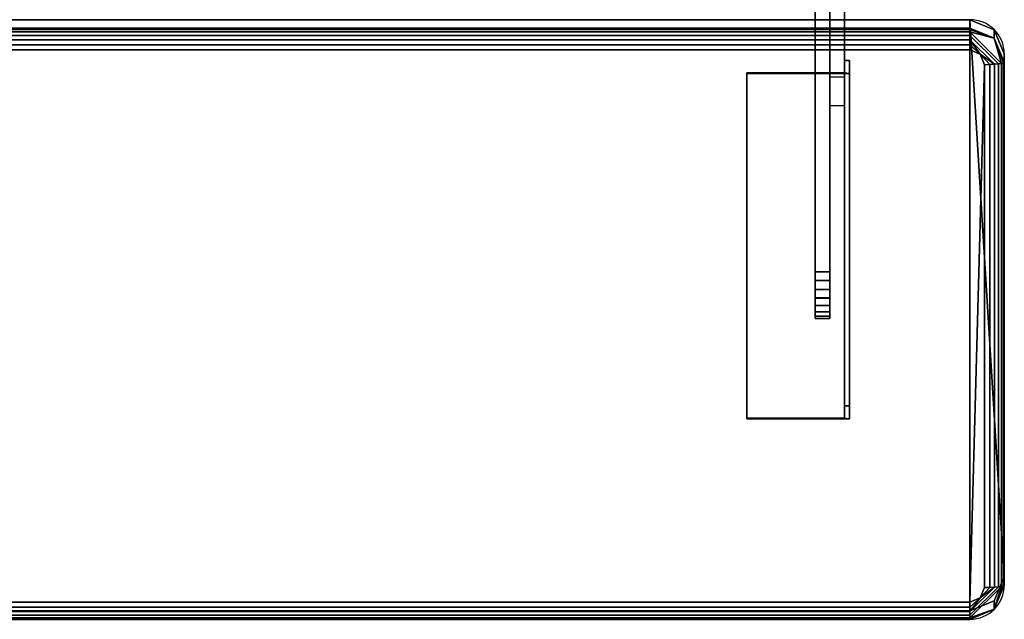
# Model space of a CAD drawing. Header units: inches. Extents: x -17 to 683, y -34 to 37.
# Tile 251 of 256: x 454 to 466, y -34 to -27. Entities that reach past the tile are written whole.
import ezdxf

# ---------------------------------------------------------------- set-up
doc = ezdxf.new("R2010")
doc.units = ezdxf.units.IN
doc.header["$MEASUREMENT"] = 0
for name, color, linetype in [('AFUCH-3-FRFB', 5, 'Continuous'), ('AFUCH-3-HWPT', 4, 'Continuous'), ('AFUCH-P', 2, 'Continuous')]:
    doc.layers.add(name, color=color, linetype=linetype)

# ---------------------------------------------------------------- blocks, each defined once
blk = doc.blocks.new('3-39G22RO_6')
at = {"layer": 'AFUCH-3-FRFB'}
mesh = blk.add_polyface(dxfattribs=at)
corners = [(12.082, -26.722, 31.009), (12.392, -26.849, 30.994), (12.52, -27.156, 30.956), (12.52, -33.805, 30.136), (12.392, -34.112, 30.098), (12.082, -34.239, 30.082), (-12.082, -34.239, 30.082), (-12.392, -34.112, 30.098), (-12.52, -33.805, 30.136), (-12.52, -27.156, 30.956), (-12.392, -26.849, 30.994), (-12.082, -26.722, 31.009)]
mesh.append_faces([[corners[k] for k in face] for face in [(6, 11, 0, 5)]], dxfattribs={"vtx0": -1, "vtx2": -1})
mesh.append_faces([[corners[k] for k in face] for face in [(9, 10, 11, 6), (3, 4, 5, 0)]], dxfattribs={"vtx2": -1, "vtx3": -1})
mesh.append_faces([[corners[k] for k in face] for face in [(6, 7, 8, 9), (0, 1, 2, 3)]], dxfattribs={"vtx3": -1})
mesh = blk.add_polyface(dxfattribs=at)
corners = [(12.082, -26.829, 31.878), (12.082, -26.722, 31.009), (-12.082, -26.722, 31.009), (-12.082, -26.829, 31.878)]
mesh.append_faces([[corners[k] for k in face] for face in [(2, 3, 0, 1)]])
mesh = blk.add_polyface(dxfattribs=at)
corners = [(12.082, -26.829, 31.878), (12.392, -26.956, 31.862), (12.52, -27.263, 31.824), (12.52, -27.156, 30.956), (12.392, -26.849, 30.994), (12.082, -26.722, 31.009)]
mesh.append_faces([[corners[k] for k in face] for face in [(5, 0, 1, 4), (2, 3, 4, 1)]], dxfattribs={"vtx2": -1})
mesh = blk.add_polyface(dxfattribs=at)
corners = [(12.082, -27.107, 32.095), (12.082, -27.042, 32.095), (12.082, -26.979, 32.077), (12.082, -26.923, 32.044), (12.082, -26.877, 31.998), (12.082, -26.845, 31.941), (12.082, -26.829, 31.878), (-12.082, -26.829, 31.878), (-12.082, -26.845, 31.941), (-12.082, -26.877, 31.998), (-12.082, -26.923, 32.044), (-12.082, -26.979, 32.077), (-12.082, -27.042, 32.095), (-12.082, -27.107, 32.095)]
mesh.append_faces([[corners[k] for k in face] for face in [(0, 1, 12, 13)]], dxfattribs={"vtx1": -1})
mesh.append_faces([[corners[k] for k in face] for face in [(1, 2, 11, 12), (10, 11, 2, 3), (4, 5, 8, 9), (9, 10, 3, 4)]], dxfattribs={"vtx1": -1, "vtx3": -1})
mesh.append_faces([[corners[k] for k in face] for face in [(5, 6, 7, 8)]], dxfattribs={"vtx3": -1})
mesh = blk.add_polyface(dxfattribs=at)
corners = [(12.52, -27.263, 31.824), (12.392, -26.956, 31.862), (12.082, -26.829, 31.878), (12.082, -26.845, 31.941), (12.082, -26.877, 31.998), (12.082, -26.923, 32.044), (12.082, -26.979, 32.077), (12.082, -27.042, 32.095), (12.082, -27.107, 32.095), (12.215, -27.162, 32.089), (12.27, -27.294, 32.072), (12.334, -27.293, 32.064), (12.395, -27.289, 32.039), (12.446, -27.285, 32), (12.486, -27.278, 31.948), (12.511, -27.271, 31.888)]
mesh.append_faces([[corners[k] for k in face] for face in [(11, 9, 10)]], dxfattribs={"vtx0": -1})
mesh.append_faces([[corners[k] for k in face] for face in [(6, 9, 12), (1, 4, 14)]], dxfattribs={"vtx0": -1, "vtx1": -1, "vtx2": -1})
mesh.append_faces([[corners[k] for k in face] for face in [(1, 14, 15)]], dxfattribs={"vtx0": -1, "vtx2": -1})
mesh.append_faces([[corners[k] for k in face] for face in [(8, 9, 7), (2, 3, 1)]], dxfattribs={"vtx1": -1})
mesh.append_faces([[corners[k] for k in face] for face in [(6, 7, 9), (3, 4, 1), (11, 12, 9)]], dxfattribs={"vtx1": -1, "vtx2": -1})
mesh.append_faces([[corners[k] for k in face] for face in [(5, 6, 12, 13), (4, 5, 13, 14)]], dxfattribs={"vtx1": -1, "vtx3": -1})
mesh.append_faces([[corners[k] for k in face] for face in [(15, 0, 1)]], dxfattribs={"vtx2": -1})
mesh = blk.add_polyface(dxfattribs=at)
corners = [(12.27, -27.294, 32.072), (12.215, -27.162, 32.089), (12.082, -27.107, 32.095), (-12.082, -27.107, 32.095), (-12.215, -27.162, 32.089), (-12.27, -27.294, 32.072), (-12.27, -33.943, 31.252), (-12.215, -34.075, 31.236), (-12.082, -34.129, 31.229), (12.082, -34.129, 31.229), (12.215, -34.075, 31.236), (12.27, -33.943, 31.252)]
mesh.append_faces([[corners[k] for k in face] for face in [(3, 8, 9, 2)]], dxfattribs={"vtx0": -1, "vtx2": -1})
mesh.append_faces([[corners[k] for k in face] for face in [(6, 7, 8, 5)]], dxfattribs={"vtx2": -1})
mesh.append_faces([[corners[k] for k in face] for face in [(3, 4, 5, 8), (0, 1, 2, 9)]], dxfattribs={"vtx2": -1, "vtx3": -1})
mesh.append_faces([[corners[k] for k in face] for face in [(9, 10, 11, 0)]], dxfattribs={"vtx3": -1})
mesh = blk.add_polyface(dxfattribs=at)
corners = [(12.52, -27.156, 30.956), (12.52, -27.263, 31.824), (12.52, -33.912, 31.004), (12.52, -33.805, 30.136)]
mesh.append_faces([[corners[k] for k in face] for face in [(0, 1, 2, 3)]])
mesh = blk.add_polyface(dxfattribs=at)
corners = [(12.52, -27.263, 31.824), (12.511, -27.271, 31.888), (12.486, -27.278, 31.948), (12.446, -27.285, 32), (12.395, -27.289, 32.039), (12.334, -27.293, 32.064), (12.27, -27.294, 32.072), (12.27, -33.943, 31.252), (12.334, -33.942, 31.244), (12.395, -33.939, 31.219), (12.446, -33.934, 31.179), (12.486, -33.928, 31.128), (12.511, -33.92, 31.068), (12.52, -33.912, 31.004)]
mesh.append_faces([[corners[k] for k in face] for face in [(7, 8, 5, 6)]], dxfattribs={"vtx1": -1})
mesh.append_faces([[corners[k] for k in face] for face in [(8, 9, 4, 5), (3, 4, 9, 10), (11, 12, 1, 2), (2, 3, 10, 11)]], dxfattribs={"vtx1": -1, "vtx3": -1})
mesh.append_faces([[corners[k] for k in face] for face in [(12, 13, 0, 1)]], dxfattribs={"vtx3": -1})
mesh = blk.add_polyface(dxfattribs=at)
corners = [(12.52, -33.805, 30.136), (12.52, -33.912, 31.004), (12.392, -34.219, 30.966), (12.082, -34.347, 30.95), (12.082, -34.239, 30.082), (12.392, -34.112, 30.098)]
mesh.append_faces([[corners[k] for k in face] for face in [(0, 1, 2, 5), (3, 4, 5, 2)]], dxfattribs={"vtx2": -1})
mesh = blk.add_polyface(dxfattribs=at)
corners = [(12.52, -33.912, 31.004), (12.511, -33.92, 31.068), (12.486, -33.928, 31.128), (12.446, -33.934, 31.179), (12.395, -33.939, 31.219), (12.334, -33.942, 31.244), (12.27, -33.943, 31.252), (12.215, -34.075, 31.236), (12.082, -34.129, 31.229), (12.082, -34.192, 31.213), (12.082, -34.249, 31.181), (12.082, -34.296, 31.135), (12.082, -34.329, 31.079), (12.082, -34.346, 31.016), (12.082, -34.347, 30.95), (12.392, -34.219, 30.966)]
mesh.append_faces([[corners[k] for k in face] for face in [(9, 7, 8)]], dxfattribs={"vtx0": -1})
mesh.append_faces([[corners[k] for k in face] for face in [(4, 7, 10), (15, 2, 12)]], dxfattribs={"vtx0": -1, "vtx1": -1, "vtx2": -1})
mesh.append_faces([[corners[k] for k in face] for face in [(15, 12, 13)]], dxfattribs={"vtx0": -1, "vtx2": -1})
mesh.append_faces([[corners[k] for k in face] for face in [(6, 7, 5), (0, 1, 15)]], dxfattribs={"vtx1": -1})
mesh.append_faces([[corners[k] for k in face] for face in [(4, 5, 7), (1, 2, 15), (9, 10, 7)]], dxfattribs={"vtx1": -1, "vtx2": -1})
mesh.append_faces([[corners[k] for k in face] for face in [(3, 4, 10, 11), (2, 3, 11, 12)]], dxfattribs={"vtx1": -1, "vtx3": -1})
mesh.append_faces([[corners[k] for k in face] for face in [(13, 14, 15)]], dxfattribs={"vtx2": -1})
mesh = blk.add_polyface(dxfattribs=at)
corners = [(12.082, -34.347, 30.95), (12.082, -34.346, 31.016), (12.082, -34.329, 31.079), (12.082, -34.296, 31.135), (12.082, -34.249, 31.181), (12.082, -34.192, 31.213), (12.082, -34.129, 31.229), (-12.082, -34.129, 31.229), (-12.082, -34.192, 31.213), (-12.082, -34.249, 31.181), (-12.082, -34.296, 31.135), (-12.082, -34.329, 31.079), (-12.082, -34.346, 31.016), (-12.082, -34.347, 30.95)]
mesh.append_faces([[corners[k] for k in face] for face in [(7, 8, 5, 6)]], dxfattribs={"vtx1": -1})
mesh.append_faces([[corners[k] for k in face] for face in [(8, 9, 4, 5), (3, 4, 9, 10), (11, 12, 1, 2), (2, 3, 10, 11)]], dxfattribs={"vtx1": -1, "vtx3": -1})
mesh.append_faces([[corners[k] for k in face] for face in [(12, 13, 0, 1)]], dxfattribs={"vtx3": -1})
mesh = blk.add_polyface(dxfattribs=at)
corners = [(12.082, -34.239, 30.082), (12.082, -34.347, 30.95), (-12.082, -34.347, 30.95), (-12.082, -34.239, 30.082)]
mesh.append_faces([[corners[k] for k in face] for face in [(0, 1, 2, 3)]])
at = {"layer": 'AFUCH-3-HWPT'}
mesh = blk.add_polyface(dxfattribs=at)
corners = [(10.303, -20.658, 28.004), (10.303, -18.951, 26.086), (10.303, -18.861, 25.955), (10.303, -18.804, 25.807), (10.303, -18.785, 25.649), (10.303, -18.805, 25.491), (10.303, -18.862, 25.343), (10.303, -18.952, 25.212), (10.303, -19.072, 25.107), (10.303, -19.213, 25.034), (10.303, -19.368, 24.997), (10.303, -19.527, 24.999), (10.303, -19.681, 25.038), (10.303, -22.395, 26.099), (10.303, -27.819, 29.805), (10.303, -27.893, 29.87), (10.303, -27.949, 29.95), (10.303, -27.984, 30.041), (10.303, -27.997, 30.138), (10.303, -27.985, 30.236), (10.303, -27.951, 30.327), (10.303, -27.896, 30.408), (10.303, -27.823, 30.474), (10.303, -27.737, 30.52), (10.303, -27.642, 30.544), (10.303, -27.544, 30.545), (10.303, -27.449, 30.522)]
mesh.append_faces([[corners[k] for k in face] for face in [(24, 22, 23), (18, 16, 17), (4, 2, 3)]], dxfattribs={"vtx0": -1})
mesh.append_faces([[corners[k] for k in face] for face in [(6, 2, 4, 5)]], dxfattribs={"vtx0": -1, "vtx1": -1})
mesh.append_faces([[corners[k] for k in face] for face in [(20, 24, 16), (6, 12, 2)]], dxfattribs={"vtx0": -1, "vtx1": -1, "vtx2": -1})
mesh.append_faces([[corners[k] for k in face] for face in [(26, 13, 14), (0, 12, 13, 26)]], dxfattribs={"vtx0": -1, "vtx2": -1})
mesh.append_faces([[corners[k] for k in face] for face in [(12, 0, 1, 2)]], dxfattribs={"vtx0": -1, "vtx3": -1})
mesh.append_faces([[corners[k] for k in face] for face in [(7, 8, 6)]], dxfattribs={"vtx1": -1})
mesh.append_faces([[corners[k] for k in face] for face in [(15, 16, 26, 14)]], dxfattribs={"vtx1": -1, "vtx2": -1})
mesh.append_faces([[corners[k] for k in face] for face in [(20, 21, 22, 24), (24, 25, 26, 16), (18, 19, 20, 16), (10, 11, 12, 6), (8, 9, 10, 6)]], dxfattribs={"vtx2": -1, "vtx3": -1})
mesh = blk.add_polyface(dxfattribs=at)
corners = [(10.49, -20.658, 28.004), (10.49, -27.449, 30.522), (10.49, -27.544, 30.545), (10.49, -27.642, 30.544), (10.49, -27.737, 30.52), (10.49, -27.823, 30.474), (10.49, -27.896, 30.408), (10.49, -27.951, 30.327), (10.49, -27.985, 30.236), (10.49, -27.997, 30.138), (10.49, -27.984, 30.041), (10.49, -27.949, 29.95), (10.49, -27.893, 29.87), (10.49, -27.819, 29.805), (10.49, -22.395, 26.099), (10.49, -19.681, 25.038), (10.49, -19.527, 24.999), (10.49, -19.368, 24.997), (10.49, -19.213, 25.034), (10.49, -19.072, 25.107), (10.49, -18.952, 25.212), (10.49, -18.862, 25.343), (10.49, -18.805, 25.491), (10.49, -18.785, 25.649), (10.49, -18.804, 25.807), (10.49, -18.861, 25.955), (10.49, -18.951, 26.086)]
mesh.append_faces([[corners[k] for k in face] for face in [(25, 23, 24)]], dxfattribs={"vtx0": -1})
mesh.append_faces([[corners[k] for k in face] for face in [(7, 11, 3)]], dxfattribs={"vtx0": -1, "vtx1": -1, "vtx2": -1})
mesh.append_faces([[corners[k] for k in face] for face in [(15, 21, 25, 26)]], dxfattribs={"vtx0": -1, "vtx1": -1, "vtx3": -1})
mesh.append_faces([[corners[k] for k in face] for face in [(0, 14, 15, 26), (1, 13, 14, 0)]], dxfattribs={"vtx0": -1, "vtx2": -1})
mesh.append_faces([[corners[k] for k in face] for face in [(1, 11, 12, 13)]], dxfattribs={"vtx0": -1, "vtx3": -1})
mesh.append_faces([[corners[k] for k in face] for face in [(19, 20, 21), (5, 6, 7), (7, 8, 9)]], dxfattribs={"vtx2": -1})
mesh.append_faces([[corners[k] for k in face] for face in [(21, 22, 23, 25), (17, 18, 19, 21), (15, 16, 17, 21), (1, 2, 3, 11), (3, 4, 5, 7), (9, 10, 11, 7)]], dxfattribs={"vtx2": -1, "vtx3": -1})
mesh = blk.add_polyface(dxfattribs=at)
corners = [(10.303, -20.658, 28.004), (10.303, -27.449, 30.522), (10.49, -27.449, 30.522), (10.49, -20.658, 28.004)]
mesh.append_faces([[corners[k] for k in face] for face in [(3, 0, 1, 2)]])
mesh = blk.add_polyface(dxfattribs=at)
corners = [(10.303, -27.819, 29.805), (10.303, -22.395, 26.099), (10.49, -22.395, 26.099), (10.49, -27.819, 29.805)]
mesh.append_faces([[corners[k] for k in face] for face in [(3, 0, 1, 2)]])
mesh = blk.add_polyface(dxfattribs=at)
corners = [(10.115, -29.929, 30.241), (10.115, -24.385, 28.084), (10.115, -24.27, 28.023), (10.115, -24.174, 27.935), (10.115, -24.101, 27.826), (10.115, -24.057, 27.704), (10.115, -24.044, 27.574), (10.115, -24.063, 27.445), (10.115, -24.112, 27.324), (10.115, -24.189, 27.219), (10.115, -24.289, 27.135), (10.115, -24.407, 27.079), (10.115, -24.534, 27.052), (10.115, -24.665, 27.057), (10.115, -24.79, 27.093), (10.115, -30.26, 29.43), (10.115, -30.357, 29.488), (10.115, -30.437, 29.568), (10.115, -30.493, 29.667), (10.115, -30.522, 29.776), (10.115, -30.522, 29.889), (10.115, -30.493, 29.999), (10.115, -30.437, 30.097), (10.115, -30.358, 30.178), (10.115, -30.261, 30.235), (10.115, -30.152, 30.266), (10.115, -30.039, 30.268)]
mesh.append_faces([[corners[k] for k in face] for face in [(8, 5, 6, 7)]], dxfattribs={"vtx0": -1})
mesh.append_faces([[corners[k] for k in face] for face in [(5, 14, 3, 4)]], dxfattribs={"vtx0": -1, "vtx1": -1})
mesh.append_faces([[corners[k] for k in face] for face in [(14, 5, 8)]], dxfattribs={"vtx0": -1, "vtx1": -1, "vtx2": -1})
mesh.append_faces([[corners[k] for k in face] for face in [(1, 14, 15)]], dxfattribs={"vtx0": -1, "vtx2": -1})
mesh.append_faces([[corners[k] for k in face] for face in [(20, 23, 24, 0)]], dxfattribs={"vtx0": -1, "vtx2": -1, "vtx3": -1})
mesh.append_faces([[corners[k] for k in face] for face in [(11, 12, 10)]], dxfattribs={"vtx1": -1})
mesh.append_faces([[corners[k] for k in face] for face in [(15, 16, 0, 1)]], dxfattribs={"vtx1": -1, "vtx3": -1})
mesh.append_faces([[corners[k] for k in face] for face in [(21, 22, 23, 20), (25, 26, 0, 24)]], dxfattribs={"vtx2": -1})
mesh.append_faces([[corners[k] for k in face] for face in [(18, 19, 20, 0), (16, 17, 18, 0), (1, 2, 3, 14), (12, 13, 14, 10), (8, 9, 10, 14)]], dxfattribs={"vtx2": -1, "vtx3": -1})
mesh = blk.add_polyface(dxfattribs=at)
corners = [(10.303, -29.929, 30.241), (10.303, -30.039, 30.268), (10.303, -30.152, 30.266), (10.303, -30.261, 30.235), (10.303, -30.358, 30.178), (10.303, -30.437, 30.097), (10.303, -30.493, 29.999), (10.303, -30.522, 29.889), (10.303, -30.522, 29.776), (10.303, -30.493, 29.667), (10.303, -30.437, 29.568), (10.303, -30.357, 29.488), (10.303, -30.26, 29.43), (10.303, -24.79, 27.093), (10.303, -24.665, 27.057), (10.303, -24.534, 27.052), (10.303, -24.407, 27.079), (10.303, -24.289, 27.135), (10.303, -24.189, 27.219), (10.303, -24.112, 27.324), (10.303, -24.063, 27.445), (10.303, -24.044, 27.574), (10.303, -24.057, 27.704), (10.303, -24.101, 27.826), (10.303, -24.174, 27.935), (10.303, -24.27, 28.023), (10.303, -24.385, 28.084)]
mesh.append_faces([[corners[k] for k in face] for face in [(12, 0, 9)]], dxfattribs={"vtx0": -1, "vtx1": -1, "vtx2": -1})
mesh.append_faces([[corners[k] for k in face] for face in [(17, 24, 13, 15)]], dxfattribs={"vtx0": -1, "vtx1": -1, "vtx2": -1, "vtx3": -1})
mesh.append_faces([[corners[k] for k in face] for face in [(7, 3, 4), (9, 2, 3)]], dxfattribs={"vtx0": -1, "vtx2": -1})
mesh.append_faces([[corners[k] for k in face] for face in [(21, 22, 19, 20), (16, 17, 15), (11, 12, 9, 10)]], dxfattribs={"vtx1": -1})
mesh.append_faces([[corners[k] for k in face] for face in [(12, 13, 26, 0)]], dxfattribs={"vtx1": -1, "vtx3": -1})
mesh.append_faces([[corners[k] for k in face] for face in [(13, 14, 15)]], dxfattribs={"vtx2": -1})
mesh.append_faces([[corners[k] for k in face] for face in [(22, 23, 24, 17), (24, 25, 26, 13), (17, 18, 19, 22), (0, 1, 2, 9), (7, 8, 9, 3)]], dxfattribs={"vtx2": -1, "vtx3": -1})
mesh.append_faces([[corners[k] for k in face] for face in [(4, 5, 6, 7)]], dxfattribs={"vtx3": -1})
mesh = blk.add_polyface(dxfattribs=at)
corners = [(10.115, -24.385, 28.084), (10.115, -29.929, 30.241), (10.303, -29.929, 30.241), (10.303, -24.385, 28.084)]
mesh.append_faces([[corners[k] for k in face] for face in [(0, 1, 2, 3)]])
mesh = blk.add_polyface(dxfattribs=at)
corners = [(10.115, -30.26, 29.43), (10.115, -24.79, 27.093), (10.303, -24.79, 27.093), (10.303, -30.26, 29.43)]
mesh.append_faces([[corners[k] for k in face] for face in [(3, 0, 1, 2)]])
mesh = blk.add_polyface(dxfattribs=at)
corners = [(10.553, -27.405, 30.925), (10.553, -27.24, 29.588), (10.49, -27.24, 29.588), (10.49, -27.398, 30.863), (9.244, -27.398, 30.863), (9.244, -27.405, 30.925)]
mesh.append_faces([[corners[k] for k in face] for face in [(1, 2, 3, 0)]], dxfattribs={"vtx2": -1})
mesh.append_faces([[corners[k] for k in face] for face in [(3, 4, 5, 0)]], dxfattribs={"vtx3": -1})
mesh = blk.add_polyface(dxfattribs=at)
corners = [(10.49, -27.398, 30.863), (10.49, -27.24, 29.588), (10.49, -31.631, 29.047), (10.49, -31.788, 30.321)]
mesh.append_faces([[corners[k] for k in face] for face in [(3, 0, 1, 2)]])
mesh = blk.add_polyface(dxfattribs=at)
corners = [(10.49, -27.24, 29.588), (10.553, -27.24, 29.588), (10.553, -31.631, 29.047), (10.49, -31.631, 29.047)]
mesh.append_faces([[corners[k] for k in face] for face in [(0, 1, 2, 3)]])
mesh = blk.add_polyface(dxfattribs=at)
corners = [(10.553, -27.24, 29.588), (10.553, -27.405, 30.925), (10.553, -31.796, 30.383), (10.553, -31.631, 29.047)]
mesh.append_faces([[corners[k] for k in face] for face in [(3, 0, 1, 2)]])
mesh = blk.add_polyface(dxfattribs=at)
corners = [(9.244, -27.405, 30.925), (9.244, -27.398, 30.863), (9.244, -31.788, 30.321), (9.244, -31.796, 30.383)]
mesh.append_faces([[corners[k] for k in face] for face in [(0, 1, 2, 3)]])
mesh = blk.add_polyface(dxfattribs=at)
corners = [(9.244, -27.398, 30.863), (10.49, -27.398, 30.863), (10.49, -31.788, 30.321), (9.244, -31.788, 30.321)]
mesh.append_faces([[corners[k] for k in face] for face in [(3, 0, 1, 2)]])
mesh = blk.add_polyface(dxfattribs=at)
corners = [(10.553, -27.405, 30.925), (9.244, -27.405, 30.925), (9.244, -31.796, 30.383), (10.553, -31.796, 30.383)]
mesh.append_faces([[corners[k] for k in face] for face in [(0, 1, 2, 3)]])
mesh = blk.add_polyface(dxfattribs=at)
corners = [(10.115, -29.929, 30.241), (10.115, -30.039, 30.268), (10.115, -30.152, 30.266), (10.115, -30.261, 30.235), (10.115, -30.358, 30.178), (10.115, -30.437, 30.097), (10.115, -30.493, 29.999), (10.115, -30.522, 29.889), (10.115, -30.522, 29.776), (10.115, -30.493, 29.667), (10.115, -30.437, 29.568), (10.115, -30.357, 29.488), (10.115, -30.26, 29.43), (10.303, -30.26, 29.43), (10.303, -30.357, 29.488), (10.303, -30.437, 29.568), (10.303, -30.493, 29.667), (10.303, -30.522, 29.776), (10.303, -30.522, 29.889), (10.303, -30.493, 29.999), (10.303, -30.437, 30.097), (10.303, -30.358, 30.178), (10.303, -30.261, 30.235), (10.303, -30.152, 30.266), (10.303, -30.039, 30.268), (10.303, -29.929, 30.241)]
mesh.append_faces([[corners[k] for k in face] for face in [(13, 14, 11, 12), (0, 1, 24, 25)]], dxfattribs={"vtx1": -1})
mesh.append_faces([[corners[k] for k in face] for face in [(14, 15, 10, 11), (16, 17, 8, 9), (15, 16, 9, 10), (17, 18, 7, 8), (6, 7, 18, 19), (19, 20, 5, 6), (20, 21, 4, 5), (22, 23, 2, 3), (21, 22, 3, 4), (23, 24, 1, 2)]], dxfattribs={"vtx1": -1, "vtx3": -1})
mesh = blk.add_polyface(dxfattribs=at)
corners = [(10.553, -31.796, 30.383), (9.244, -31.796, 30.383), (9.244, -31.788, 30.321), (10.49, -31.788, 30.321), (10.49, -31.631, 29.047), (10.553, -31.631, 29.047)]
mesh.append_faces([[corners[k] for k in face] for face in [(1, 2, 3, 0)]], dxfattribs={"vtx2": -1})
mesh.append_faces([[corners[k] for k in face] for face in [(3, 4, 5, 0)]], dxfattribs={"vtx3": -1})
blk = doc.blocks.new('39G22RO_6')
at = {"layer": 'AFUCH-P'}
blk.add_lwpolyline([(-12.511, -27.271), (-12.52, -33.805, 0.354312), (-12.082, -34.347), (12.082, -34.347, 0.412004), (12.52, -33.912), (12.52, -27.156, 0.416427), (12.082, -26.722), (-12.082, -26.722, 0.354634)], format="xyb", close=True, dxfattribs=at)

msp = doc.modelspace()

# ---------------------------------------------------------------- block references
for name in ['39G22RO_6', '3-39G22RO_6']:
    msp.add_blockref(name, (453.799, 0))

doc.saveas('drawing.dxf')
